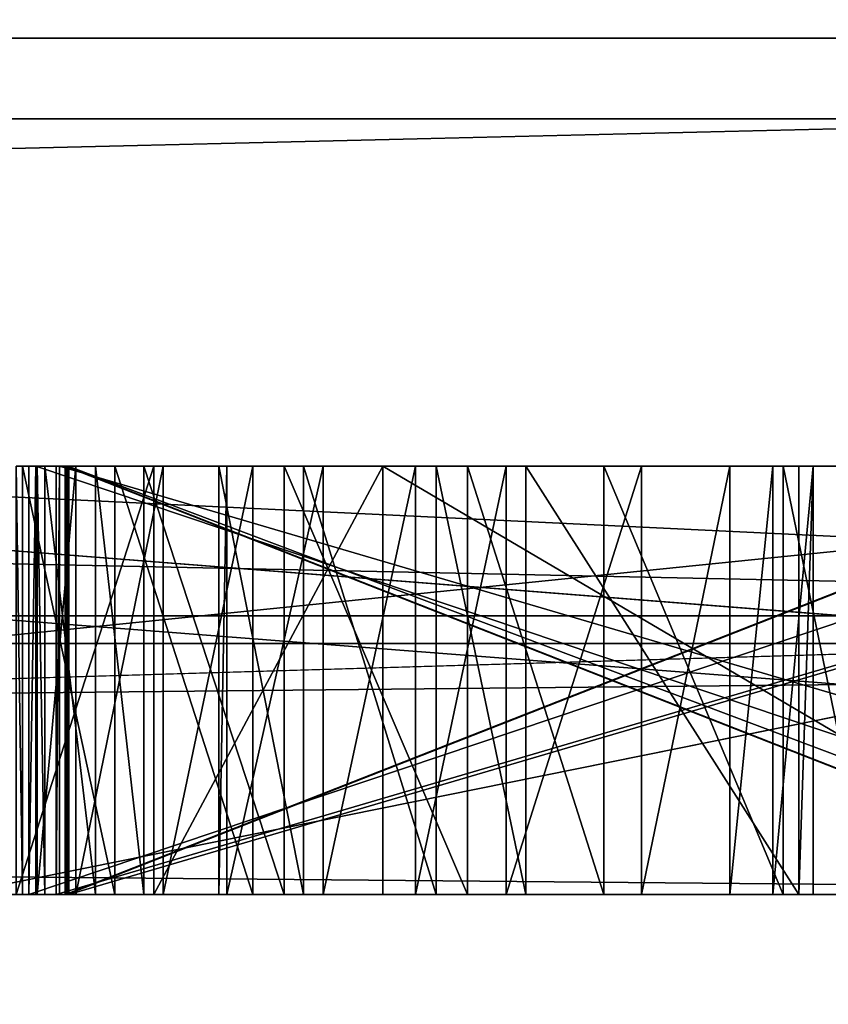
# Model space of a CAD drawing. Header units: millimetres. Extents: x -25 to 25, y -36 to 145.
# Tile 70 of 123: x 16.339 to 16.528, y 83.474 to 83.704. Entities that reach past the tile are written whole.
import ezdxf

# ---------------------------------------------------------------- set-up
doc = ezdxf.new("R2010")
doc.units = ezdxf.units.MM
doc.header["$LTSCALE"] = 65.185185
for name, color, linetype in [('10', 7, 'CONTINUOUS'), ('11', 7, 'CONTINUOUS'), ('12', 7, 'CONTINUOUS'), ('16', 7, 'CONTINUOUS'), ('168', 7, 'CONTINUOUS'), ('187', 7, 'CONTINUOUS'), ('188', 7, 'CONTINUOUS'), ('189', 7, 'CONTINUOUS'), ('191', 7, 'CONTINUOUS'), ('192', 7, 'CONTINUOUS'), ('197', 7, 'CONTINUOUS'), ('204', 7, 'CONTINUOUS'), ('205', 7, 'CONTINUOUS'), ('206', 7, 'CONTINUOUS'), ('214', 7, 'CONTINUOUS'), ('215', 7, 'CONTINUOUS'), ('216', 7, 'CONTINUOUS'), ('230', 7, 'CONTINUOUS'), ('231', 7, 'CONTINUOUS'), ('232', 7, 'CONTINUOUS'), ('233', 7, 'CONTINUOUS'), ('234', 7, 'CONTINUOUS'), ('257', 7, 'CONTINUOUS'), ('258', 7, 'CONTINUOUS'), ('259', 7, 'CONTINUOUS'), ('260', 7, 'CONTINUOUS'), ('261', 7, 'CONTINUOUS'), ('262', 7, 'CONTINUOUS'), ('263', 7, 'CONTINUOUS'), ('264', 7, 'CONTINUOUS'), ('265', 7, 'CONTINUOUS'), ('266', 7, 'CONTINUOUS'), ('267', 7, 'CONTINUOUS'), ('268', 7, 'CONTINUOUS'), ('269', 7, 'CONTINUOUS'), ('270', 7, 'CONTINUOUS'), ('271', 7, 'CONTINUOUS'), ('272', 7, 'CONTINUOUS'), ('273', 7, 'CONTINUOUS'), ('274', 7, 'CONTINUOUS'), ('275', 7, 'CONTINUOUS'), ('276', 7, 'CONTINUOUS'), ('277', 7, 'CONTINUOUS'), ('278', 7, 'CONTINUOUS'), ('279', 7, 'CONTINUOUS'), ('280', 7, 'CONTINUOUS'), ('281', 7, 'CONTINUOUS'), ('282', 7, 'CONTINUOUS'), ('283', 7, 'CONTINUOUS'), ('3', 7, 'CONTINUOUS'), ('306', 7, 'CONTINUOUS'), ('310', 7, 'CONTINUOUS'), ('312', 7, 'CONTINUOUS'), ('314', 7, 'CONTINUOUS'), ('316', 7, 'CONTINUOUS'), ('321', 7, 'CONTINUOUS'), ('323', 7, 'CONTINUOUS'), ('327', 7, 'CONTINUOUS'), ('328', 7, 'CONTINUOUS'), ('8', 7, 'CONTINUOUS'), ('9', 7, 'CONTINUOUS')]:
    doc.layers.add(name, color=color, linetype=linetype)

msp = doc.modelspace()

# ---------------------------------------------------------------- linework, layer by layer
at = {"layer": '10', "linetype": 'CONTINUOUS'}
for points in [[(17.1, 83.7), (14.80903, 83.7, -8.55), (17.1, 88.5433), (17.1, 83.7)], [(17.1, 88.5433), (14.80903, 83.7, -8.55), (14.80903, 88.5433, -8.55), (17.1, 88.5433)], [(14.80903, 83.7, 8.55), (17.1, 83.7), (14.80903, 88.5433, 8.55), (14.80903, 83.7, 8.55)], [(14.80903, 88.5433, 8.55), (17.1, 83.7), (17.1, 88.5433), (14.80903, 88.5433, 8.55)]]:
    msp.add_3dface(points, dxfattribs=at)
at = {"layer": '11', "linetype": 'CONTINUOUS'}
for points in [[(16.91372, 83.56504, 10.72963), (9.67685, 83.71787, 17.59623), (9.65104, 83.56504, 17.55154), (16.91372, 83.56504, 10.72963)], [(13.74987, 83.71787, 14.63591), (9.67685, 83.71787, 17.59623), (16.91372, 83.56504, 10.72963), (13.74987, 83.71787, 14.63591)], [(15.46496, 83.71787, -12.81029), (18.1655, 83.71787, -8.56057), (11.76624, 83.56504, -16.20971), (15.46496, 83.71787, -12.81029)], [(11.76624, 83.56504, -16.20971), (18.1655, 83.71787, -8.56057), (18.12066, 83.56504, -8.53467), (11.76624, 83.56504, -16.20971)], [(16.95845, 83.71787, 10.75544), (13.74987, 83.71787, 14.63591), (16.91372, 83.56504, 10.72963), (16.95845, 83.71787, 10.75544)], [(9.57869, 83.5, 17.42287), (16.78755, 83.5, 10.65298), (9.65104, 83.56504, 17.55154), (9.57869, 83.5, 17.42287)], [(16.78755, 83.5, 10.65298), (16.91372, 83.56504, 10.72963), (9.65104, 83.56504, 17.55154), (16.78755, 83.5, 10.65298)], [(17.98962, 83.5, -8.46648), (11.68538, 83.5, -16.08601), (18.12066, 83.56504, -8.53467), (17.98962, 83.5, -8.46648)], [(11.68538, 83.5, -16.08601), (11.76624, 83.56504, -16.20971), (18.12066, 83.56504, -8.53467), (11.68538, 83.5, -16.08601)]]:
    msp.add_3dface(points, dxfattribs=at)
at = {"layer": '12', "linetype": 'CONTINUOUS'}
for points in [[(14.76398, 83.5, -11.60288), (17.16448, 83.5, -7.61463), (14.82572, 83.68118, -11.19651), (14.76398, 83.5, -11.60288)], [(17.16448, 83.5, -7.61463), (17.10894, 83.68118, -7.24209), (14.82572, 83.68118, -11.19651), (17.16448, 83.5, -7.61463)], [(15.74146, 83.5, 10.23758), (15.48728, 83.68118, 10.26197), (17.52257, 83.68118, 6.17441), (15.74146, 83.5, 10.23758)], [(17.77611, 83.5, 6.05077), (15.74146, 83.5, 10.23758), (17.52257, 83.68118, 6.17441), (17.77611, 83.5, 6.05077)]]:
    msp.add_3dface(points, dxfattribs=at)
at = {"layer": '16', "linetype": 'CONTINUOUS'}
for points in [[(14.80903, 83.7, -8.55), (16.61416, 83.55858, -3.79207), (13.32352, 83.55858, -10.62515), (14.80903, 83.7, -8.55)], [(14.80903, 83.7, 8.55), (13.32352, 83.55858, 10.62515), (16.61416, 83.55858, 3.79207), (14.80903, 83.7, 8.55)], [(14.80903, 83.7, -8.55), (17.1, 83.7), (16.61416, 83.55858, -3.79207), (14.80903, 83.7, -8.55)], [(17.1, 83.7), (14.80903, 83.7, 8.55), (16.61416, 83.55858, 3.79207), (17.1, 83.7)], [(13.32352, 83.55858, 10.62515), (16.32373, 83.5, 4.3756), (16.61416, 83.55858, 3.79207), (13.32352, 83.55858, 10.62515)], [(16.61416, 83.55858, -3.79207), (14.63427, 83.5, -8.4527), (13.32352, 83.55858, -10.62515), (16.61416, 83.55858, -3.79207)], [(16.32373, 83.5, -4.3756), (14.63427, 83.5, -8.4527), (16.61416, 83.55858, -3.79207), (16.32373, 83.5, -4.3756)], [(16.32373, 83.5, 4.3756), (16.75531, 83.5, 2.20673), (16.61416, 83.55858, 3.79207), (16.32373, 83.5, 4.3756)], [(16.9, 83.5, 0), (16.32373, 83.5, -4.3756), (16.61416, 83.55858, -3.79207), (16.9, 83.5, 0)]]:
    msp.add_3dface(points, dxfattribs=at)
at = {"layer": '168', "linetype": 'CONTINUOUS'}
for points in [[(16.34268, 83.5, 0.48951), (16.64041, 83.5, 0.49881), (16.34268, 83.6, 0.48951), (16.34268, 83.5, 0.48951)], [(16.34268, 83.6, 0.48951), (16.64041, 83.5, 0.49881), (16.64041, 83.6, 0.49881), (16.34268, 83.6, 0.48951)]]:
    msp.add_3dface(points, dxfattribs=at)
at = {"layer": '187', "linetype": 'CONTINUOUS'}
for points in [[(16.63879, 83.5, 0.55087), (16.34106, 83.5, 0.54157), (16.63879, 83.6, 0.55087), (16.63879, 83.5, 0.55087)], [(16.63879, 83.6, 0.55087), (16.34106, 83.5, 0.54157), (16.34106, 83.6, 0.54157), (16.63879, 83.6, 0.55087)]]:
    msp.add_3dface(points, dxfattribs=at)
at = {"layer": '188', "linetype": 'CONTINUOUS'}
for points in [[(16.34106, 83.5, 0.54157), (16.34268, 83.5, 0.48951), (16.34268, 83.6, 0.48951), (16.34106, 83.5, 0.54157)], [(16.34106, 83.5, 0.54157), (16.34268, 83.6, 0.48951), (16.34106, 83.6, 0.54157), (16.34106, 83.5, 0.54157)]]:
    msp.add_3dface(points, dxfattribs=at)
at = {"layer": '189', "linetype": 'CONTINUOUS'}
for points in [[(16.34827, 83.5, 0.23958), (16.68865, 83.5, 0.24511), (16.34827, 83.6, 0.23958), (16.34827, 83.5, 0.23958)], [(16.34827, 83.6, 0.23958), (16.68865, 83.5, 0.24511), (16.68865, 83.6, 0.24511), (16.34827, 83.6, 0.23958)]]:
    msp.add_3dface(points, dxfattribs=at)
at = {"layer": '191', "linetype": 'CONTINUOUS'}
for points in [[(16.6878, 83.5, 0.29718), (16.34742, 83.5, 0.29165), (16.6878, 83.6, 0.29718), (16.6878, 83.5, 0.29718)], [(16.6878, 83.6, 0.29718), (16.34742, 83.5, 0.29165), (16.34742, 83.6, 0.29165), (16.6878, 83.6, 0.29718)]]:
    msp.add_3dface(points, dxfattribs=at)
at = {"layer": '192', "linetype": 'CONTINUOUS'}
for points in [[(16.34742, 83.5, 0.29165), (16.34827, 83.5, 0.23958), (16.34827, 83.6, 0.23958), (16.34742, 83.5, 0.29165)], [(16.34742, 83.5, 0.29165), (16.34827, 83.6, 0.23958), (16.34742, 83.6, 0.29165), (16.34742, 83.5, 0.29165)]]:
    msp.add_3dface(points, dxfattribs=at)
at = {"layer": '197', "linetype": 'CONTINUOUS'}
for points in [[(16.35027, 83.5, 0.10417), (16.61623, 83.5, 0.10357), (16.35027, 83.6, 0.10417), (16.35027, 83.5, 0.10417)], [(16.35027, 83.6, 0.10417), (16.61623, 83.5, 0.10357), (16.61623, 83.6, 0.10357), (16.35027, 83.6, 0.10417)]]:
    msp.add_3dface(points, dxfattribs=at)
at = {"layer": '204', "linetype": 'CONTINUOUS'}
for points in [[(16.60534, 83.5, -0.01099), (16.35002, 83.5, -0.01042), (16.60534, 83.6, -0.01099), (16.60534, 83.5, -0.01099)], [(16.60534, 83.6, -0.01099), (16.35002, 83.5, -0.01042), (16.35002, 83.6, -0.01042), (16.60534, 83.6, -0.01099)]]:
    msp.add_3dface(points, dxfattribs=at)
at = {"layer": '205', "linetype": 'CONTINUOUS'}
for points in [[(16.35002, 83.5, -0.01042), (16.3499, 83.5, -0.0625), (16.3499, 83.6, -0.0625), (16.35002, 83.5, -0.01042)], [(16.35002, 83.6, -0.01042), (16.35002, 83.5, -0.01042), (16.3499, 83.6, -0.0625), (16.35002, 83.6, -0.01042)]]:
    msp.add_3dface(points, dxfattribs=at)
at = {"layer": '206', "linetype": 'CONTINUOUS'}
for points in [[(16.3499, 83.5, -0.0625), (16.60522, 83.5, -0.06307), (16.3499, 83.6, -0.0625), (16.3499, 83.5, -0.0625)], [(16.3499, 83.6, -0.0625), (16.60522, 83.5, -0.06307), (16.60522, 83.6, -0.06307), (16.3499, 83.6, -0.0625)]]:
    msp.add_3dface(points, dxfattribs=at)
at = {"layer": '214', "linetype": 'CONTINUOUS'}
for points in [[(16.60496, 83.5, -0.17765), (16.34965, 83.5, -0.17708), (16.60496, 83.6, -0.17765), (16.60496, 83.5, -0.17765)], [(16.60496, 83.6, -0.17765), (16.34965, 83.5, -0.17708), (16.34965, 83.6, -0.17708), (16.60496, 83.6, -0.17765)]]:
    msp.add_3dface(points, dxfattribs=at)
at = {"layer": '215', "linetype": 'CONTINUOUS'}
for points in [[(16.34965, 83.5, -0.17708), (16.34953, 83.5, -0.22917), (16.34953, 83.6, -0.22917), (16.34965, 83.5, -0.17708)], [(16.34965, 83.6, -0.17708), (16.34965, 83.5, -0.17708), (16.34953, 83.6, -0.22917), (16.34965, 83.6, -0.17708)]]:
    msp.add_3dface(points, dxfattribs=at)
at = {"layer": '216', "linetype": 'CONTINUOUS'}
for points in [[(16.34953, 83.5, -0.22917), (16.60485, 83.5, -0.22974), (16.34953, 83.6, -0.22917), (16.34953, 83.5, -0.22917)], [(16.34953, 83.6, -0.22917), (16.60485, 83.5, -0.22974), (16.60485, 83.6, -0.22974), (16.34953, 83.6, -0.22917)]]:
    msp.add_3dface(points, dxfattribs=at)
at = {"layer": '230', "linetype": 'CONTINUOUS'}
for points in [[(16.69081, 83.5, 0.15549), (16.35039, 83.5, 0.15625), (16.69081, 83.6, 0.15549), (16.69081, 83.5, 0.15549)], [(16.69081, 83.6, 0.15549), (16.35039, 83.5, 0.15625), (16.35039, 83.6, 0.15625), (16.69081, 83.6, 0.15549)]]:
    msp.add_3dface(points, dxfattribs=at)
at = {"layer": '231', "linetype": 'CONTINUOUS'}
for points in [[(16.35039, 83.5, 0.15625), (16.35027, 83.5, 0.10417), (16.35027, 83.6, 0.10417), (16.35039, 83.5, 0.15625)], [(16.35039, 83.5, 0.15625), (16.35027, 83.6, 0.10417), (16.35039, 83.6, 0.15625), (16.35039, 83.5, 0.15625)]]:
    msp.add_3dface(points, dxfattribs=at)
at = {"layer": '232', "linetype": 'CONTINUOUS'}
for points in [[(16.3381, 83.5, -0.64569), (16.3703, 83.5, -0.63622), (16.3703, 83.6, -0.63622), (16.3381, 83.5, -0.64569)], [(16.3381, 83.6, -0.64569), (16.3381, 83.5, -0.64569), (16.3703, 83.6, -0.63622), (16.3381, 83.6, -0.64569)]]:
    msp.add_3dface(points, dxfattribs=at)
at = {"layer": '233', "linetype": 'CONTINUOUS'}
for points in [[(16.3703, 83.5, -0.63622), (16.42378, 83.5, -0.62736), (16.42378, 83.6, -0.62736), (16.3703, 83.5, -0.63622)], [(16.3703, 83.6, -0.63622), (16.3703, 83.5, -0.63622), (16.42378, 83.6, -0.62736), (16.3703, 83.6, -0.63622)]]:
    msp.add_3dface(points, dxfattribs=at)
at = {"layer": '234', "linetype": 'CONTINUOUS'}
for points in [[(16.42378, 83.5, -0.62736), (16.59392, 83.5, -0.63235), (16.42378, 83.6, -0.62736), (16.42378, 83.5, -0.62736)], [(16.42378, 83.6, -0.62736), (16.59392, 83.5, -0.63235), (16.59392, 83.6, -0.63235), (16.42378, 83.6, -0.62736)]]:
    msp.add_3dface(points, dxfattribs=at)
at = {"layer": '257', "linetype": 'CONTINUOUS'}
for points in [[(16.53805, 83.5, -0.35976), (16.51739, 83.5, -0.33832), (16.51739, 83.6, -0.33832), (16.53805, 83.5, -0.35976)], [(16.53805, 83.6, -0.35976), (16.53805, 83.5, -0.35976), (16.51739, 83.6, -0.33832), (16.53805, 83.6, -0.35976)]]:
    msp.add_3dface(points, dxfattribs=at)
at = {"layer": '258', "linetype": 'CONTINUOUS'}
for points in [[(16.51739, 83.5, -0.33832), (16.47547, 83.5, -0.31624), (16.47547, 83.6, -0.31624), (16.51739, 83.5, -0.33832)], [(16.51739, 83.6, -0.33832), (16.51739, 83.5, -0.33832), (16.47547, 83.6, -0.31624), (16.51739, 83.6, -0.33832)]]:
    msp.add_3dface(points, dxfattribs=at)
at = {"layer": '259', "linetype": 'CONTINUOUS'}
for points in [[(16.47547, 83.5, -0.31624), (16.44357, 83.5, -0.31531), (16.44357, 83.6, -0.31531), (16.47547, 83.5, -0.31624)], [(16.47547, 83.6, -0.31624), (16.47547, 83.5, -0.31624), (16.44357, 83.6, -0.31531), (16.47547, 83.6, -0.31624)]]:
    msp.add_3dface(points, dxfattribs=at)
at = {"layer": '260', "linetype": 'CONTINUOUS'}
for points in [[(16.44357, 83.5, -0.31531), (16.40073, 83.5, -0.32447), (16.40073, 83.6, -0.32447), (16.44357, 83.5, -0.31531)], [(16.44357, 83.6, -0.31531), (16.44357, 83.5, -0.31531), (16.40073, 83.6, -0.32447), (16.44357, 83.6, -0.31531)]]:
    msp.add_3dface(points, dxfattribs=at)
at = {"layer": '261', "linetype": 'CONTINUOUS'}
for points in [[(16.40073, 83.5, -0.32447), (16.36791, 83.5, -0.35478), (16.36791, 83.6, -0.35478), (16.40073, 83.5, -0.32447)], [(16.40073, 83.6, -0.32447), (16.40073, 83.5, -0.32447), (16.36791, 83.6, -0.35478), (16.40073, 83.6, -0.32447)]]:
    msp.add_3dface(points, dxfattribs=at)
at = {"layer": '262', "linetype": 'CONTINUOUS'}
for points in [[(16.36791, 83.5, -0.35478), (16.35667, 83.5, -0.37529), (16.35667, 83.6, -0.37529), (16.36791, 83.5, -0.35478)], [(16.36791, 83.6, -0.35478), (16.36791, 83.5, -0.35478), (16.35667, 83.6, -0.37529), (16.36791, 83.6, -0.35478)]]:
    msp.add_3dface(points, dxfattribs=at)
at = {"layer": '263', "linetype": 'CONTINUOUS'}
for points in [[(16.35667, 83.5, -0.37529), (16.34481, 83.5, -0.41662), (16.34481, 83.6, -0.41662), (16.35667, 83.5, -0.37529)], [(16.35667, 83.6, -0.37529), (16.35667, 83.5, -0.37529), (16.34481, 83.6, -0.41662), (16.35667, 83.6, -0.37529)]]:
    msp.add_3dface(points, dxfattribs=at)
at = {"layer": '264', "linetype": 'CONTINUOUS'}
for points in [[(16.34481, 83.5, -0.41662), (16.34298, 83.5, -0.4791), (16.34298, 83.6, -0.4791), (16.34481, 83.5, -0.41662)], [(16.34481, 83.6, -0.41662), (16.34481, 83.5, -0.41662), (16.34298, 83.6, -0.4791), (16.34481, 83.6, -0.41662)]]:
    msp.add_3dface(points, dxfattribs=at)
at = {"layer": '265', "linetype": 'CONTINUOUS'}
for points in [[(16.34298, 83.5, -0.4791), (16.35209, 83.5, -0.53147), (16.35209, 83.6, -0.53147), (16.34298, 83.5, -0.4791)], [(16.34298, 83.6, -0.4791), (16.34298, 83.5, -0.4791), (16.35209, 83.6, -0.53147), (16.34298, 83.6, -0.4791)]]:
    msp.add_3dface(points, dxfattribs=at)
at = {"layer": '266', "linetype": 'CONTINUOUS'}
for points in [[(16.35209, 83.5, -0.53147), (16.37244, 83.5, -0.56333), (16.37244, 83.6, -0.56333), (16.35209, 83.5, -0.53147)], [(16.35209, 83.6, -0.53147), (16.35209, 83.5, -0.53147), (16.37244, 83.6, -0.56333), (16.35209, 83.6, -0.53147)]]:
    msp.add_3dface(points, dxfattribs=at)
at = {"layer": '267', "linetype": 'CONTINUOUS'}
for points in [[(16.37244, 83.5, -0.56333), (16.3934, 83.5, -0.57437), (16.3934, 83.6, -0.57437), (16.37244, 83.5, -0.56333)], [(16.37244, 83.6, -0.56333), (16.37244, 83.5, -0.56333), (16.3934, 83.6, -0.57437), (16.37244, 83.6, -0.56333)]]:
    msp.add_3dface(points, dxfattribs=at)
at = {"layer": '268', "linetype": 'CONTINUOUS'}
for points in [[(16.3934, 83.5, -0.57437), (16.36119, 83.5, -0.58384), (16.36119, 83.6, -0.58384), (16.3934, 83.5, -0.57437)], [(16.3934, 83.6, -0.57437), (16.3934, 83.5, -0.57437), (16.36119, 83.6, -0.58384), (16.3934, 83.6, -0.57437)]]:
    msp.add_3dface(points, dxfattribs=at)
at = {"layer": '269', "linetype": 'CONTINUOUS'}
for points in [[(16.36119, 83.5, -0.58384), (16.33962, 83.5, -0.59363), (16.33962, 83.6, -0.59363), (16.36119, 83.5, -0.58384)], [(16.36119, 83.6, -0.58384), (16.36119, 83.5, -0.58384), (16.33962, 83.6, -0.59363), (16.36119, 83.6, -0.58384)]]:
    msp.add_3dface(points, dxfattribs=at)
at = {"layer": '270', "linetype": 'CONTINUOUS'}
for points in [[(16.33962, 83.5, -0.59363), (16.3381, 83.5, -0.64569), (16.3381, 83.6, -0.64569), (16.33962, 83.5, -0.59363)], [(16.33962, 83.5, -0.59363), (16.3381, 83.6, -0.64569), (16.33962, 83.6, -0.59363), (16.33962, 83.5, -0.59363)]]:
    msp.add_3dface(points, dxfattribs=at)
at = {"layer": '271', "linetype": 'CONTINUOUS'}
for points in [[(16.52101, 83.6, -0.57811), (16.52101, 83.5, -0.57811), (16.4572, 83.6, -0.57624), (16.52101, 83.6, -0.57811)], [(16.4572, 83.6, -0.57624), (16.52101, 83.5, -0.57811), (16.4572, 83.5, -0.57624), (16.4572, 83.6, -0.57624)]]:
    msp.add_3dface(points, dxfattribs=at)
at = {"layer": '272', "linetype": 'CONTINUOUS'}
for points in [[(16.4572, 83.6, -0.57624), (16.4572, 83.5, -0.57624), (16.43624, 83.6, -0.5652), (16.4572, 83.6, -0.57624)], [(16.43624, 83.6, -0.5652), (16.4572, 83.5, -0.57624), (16.43624, 83.5, -0.5652), (16.43624, 83.6, -0.5652)]]:
    msp.add_3dface(points, dxfattribs=at)
at = {"layer": '273', "linetype": 'CONTINUOUS'}
for points in [[(16.43624, 83.6, -0.5652), (16.43624, 83.5, -0.5652), (16.40526, 83.6, -0.53303), (16.43624, 83.6, -0.5652)], [(16.40526, 83.6, -0.53303), (16.43624, 83.5, -0.5652), (16.40526, 83.5, -0.53303), (16.40526, 83.6, -0.53303)]]:
    msp.add_3dface(points, dxfattribs=at)
at = {"layer": '274', "linetype": 'CONTINUOUS'}
for points in [[(16.40526, 83.6, -0.53303), (16.40526, 83.5, -0.53303), (16.38551, 83.6, -0.48035), (16.40526, 83.6, -0.53303)], [(16.38551, 83.6, -0.48035), (16.40526, 83.5, -0.53303), (16.38551, 83.5, -0.48035), (16.38551, 83.6, -0.48035)]]:
    msp.add_3dface(points, dxfattribs=at)
at = {"layer": '275', "linetype": 'CONTINUOUS'}
for points in [[(16.38551, 83.6, -0.48035), (16.38551, 83.5, -0.48035), (16.38735, 83.6, -0.41787), (16.38551, 83.6, -0.48035)], [(16.38735, 83.6, -0.41787), (16.38551, 83.5, -0.48035), (16.38735, 83.5, -0.41787), (16.38735, 83.6, -0.41787)]]:
    msp.add_3dface(points, dxfattribs=at)
at = {"layer": '276', "linetype": 'CONTINUOUS'}
for points in [[(16.38735, 83.6, -0.41787), (16.38735, 83.5, -0.41787), (16.40983, 83.6, -0.37685), (16.38735, 83.6, -0.41787)], [(16.40983, 83.6, -0.37685), (16.38735, 83.5, -0.41787), (16.40983, 83.5, -0.37685), (16.40983, 83.6, -0.37685)]]:
    msp.add_3dface(points, dxfattribs=at)
at = {"layer": '277', "linetype": 'CONTINUOUS'}
for points in [[(16.40983, 83.6, -0.37685), (16.40983, 83.5, -0.37685), (16.43141, 83.6, -0.36706), (16.40983, 83.6, -0.37685)], [(16.43141, 83.6, -0.36706), (16.40983, 83.5, -0.37685), (16.43141, 83.5, -0.36706), (16.43141, 83.6, -0.36706)]]:
    msp.add_3dface(points, dxfattribs=at)
at = {"layer": '278', "linetype": 'CONTINUOUS'}
for points in [[(16.43141, 83.6, -0.36706), (16.43141, 83.5, -0.36706), (16.45267, 83.6, -0.36768), (16.43141, 83.6, -0.36706)], [(16.45267, 83.6, -0.36768), (16.43141, 83.5, -0.36706), (16.45267, 83.5, -0.36768), (16.45267, 83.6, -0.36768)]]:
    msp.add_3dface(points, dxfattribs=at)
at = {"layer": '279', "linetype": 'CONTINUOUS'}
for points in [[(16.45267, 83.6, -0.36768), (16.45267, 83.5, -0.36768), (16.48427, 83.6, -0.37903), (16.45267, 83.6, -0.36768)], [(16.48427, 83.6, -0.37903), (16.45267, 83.5, -0.36768), (16.48427, 83.5, -0.37903), (16.48427, 83.6, -0.37903)]]:
    msp.add_3dface(points, dxfattribs=at)
at = {"layer": '280', "linetype": 'CONTINUOUS'}
for points in [[(16.48427, 83.6, -0.37903), (16.48427, 83.5, -0.37903), (16.50493, 83.6, -0.40048), (16.48427, 83.6, -0.37903)], [(16.50493, 83.6, -0.40048), (16.48427, 83.5, -0.37903), (16.50493, 83.5, -0.40048), (16.50493, 83.6, -0.40048)]]:
    msp.add_3dface(points, dxfattribs=at)
at = {"layer": '281', "linetype": 'CONTINUOUS'}
for points in [[(16.50493, 83.6, -0.40048), (16.50493, 83.5, -0.40048), (16.51495, 83.6, -0.42161), (16.50493, 83.6, -0.40048)], [(16.51495, 83.6, -0.42161), (16.50493, 83.5, -0.40048), (16.51495, 83.5, -0.42161), (16.51495, 83.6, -0.42161)]]:
    msp.add_3dface(points, dxfattribs=at)
at = {"layer": '282', "linetype": 'CONTINUOUS'}
for points in [[(16.51495, 83.6, -0.42161), (16.51495, 83.5, -0.42161), (16.52436, 83.6, -0.46357), (16.51495, 83.6, -0.42161)], [(16.52436, 83.6, -0.46357), (16.51495, 83.5, -0.42161), (16.52436, 83.5, -0.46357), (16.52436, 83.6, -0.46357)]]:
    msp.add_3dface(points, dxfattribs=at)
at = {"layer": '283', "linetype": 'CONTINUOUS'}
for points in [[(16.52101, 83.5, -0.57811), (16.52101, 83.6, -0.57811), (16.52436, 83.6, -0.46357), (16.52101, 83.5, -0.57811)], [(16.52101, 83.5, -0.57811), (16.52436, 83.6, -0.46357), (16.52436, 83.5, -0.46357), (16.52101, 83.5, -0.57811)]]:
    msp.add_3dface(points, dxfattribs=at)
at = {"layer": '3', "linetype": 'CONTINUOUS'}
for points in [[(9.57869, 83.5, 17.42287), (12.73935, 83.5, 13.79531), (16.78755, 83.5, 10.65298), (9.57869, 83.5, 17.42287)], [(17.98962, 83.5, -8.46648), (14.76398, 83.5, -11.60288), (11.68538, 83.5, -16.08601), (17.98962, 83.5, -8.46648)], [(12.73935, 83.5, 13.79531), (15.74146, 83.5, 10.23758), (16.78755, 83.5, 10.65298), (12.73935, 83.5, 13.79531)], [(17.16448, 83.5, -7.61463), (14.76398, 83.5, -11.60288), (17.98962, 83.5, -8.46648), (17.16448, 83.5, -7.61463)], [(15.74146, 83.5, 10.23758), (17.77611, 83.5, 6.05077), (16.78755, 83.5, 10.65298), (15.74146, 83.5, 10.23758)]]:
    msp.add_3dface(points, dxfattribs=at)
at = {"layer": '306', "linetype": 'CONTINUOUS'}
for points in [[(16.38551, 83.5, -0.48035), (16.40526, 83.5, -0.53303), (16.52436, 83.5, -0.46357), (16.38551, 83.5, -0.48035)], [(16.38735, 83.5, -0.41787), (16.38551, 83.5, -0.48035), (16.51495, 83.5, -0.42161), (16.38735, 83.5, -0.41787)], [(16.51495, 83.5, -0.42161), (16.38551, 83.5, -0.48035), (16.52436, 83.5, -0.46357), (16.51495, 83.5, -0.42161)], [(16.40983, 83.5, -0.37685), (16.38735, 83.5, -0.41787), (16.48427, 83.5, -0.37903), (16.40983, 83.5, -0.37685)], [(16.48427, 83.5, -0.37903), (16.38735, 83.5, -0.41787), (16.50493, 83.5, -0.40048), (16.48427, 83.5, -0.37903)], [(16.50493, 83.5, -0.40048), (16.38735, 83.5, -0.41787), (16.51495, 83.5, -0.42161), (16.50493, 83.5, -0.40048)], [(16.40526, 83.5, -0.53303), (16.43624, 83.5, -0.5652), (16.52436, 83.5, -0.46357), (16.40526, 83.5, -0.53303)], [(16.43141, 83.5, -0.36706), (16.40983, 83.5, -0.37685), (16.45267, 83.5, -0.36768), (16.43141, 83.5, -0.36706)], [(16.45267, 83.5, -0.36768), (16.40983, 83.5, -0.37685), (16.48427, 83.5, -0.37903), (16.45267, 83.5, -0.36768)], [(16.43624, 83.5, -0.5652), (16.4572, 83.5, -0.57624), (16.52436, 83.5, -0.46357), (16.43624, 83.5, -0.5652)], [(16.4572, 83.5, -0.57624), (16.52101, 83.5, -0.57811), (16.52436, 83.5, -0.46357), (16.4572, 83.5, -0.57624)]]:
    msp.add_3dface(points, dxfattribs=at)
at = {"layer": '310', "linetype": 'CONTINUOUS'}
for points in [[(16.3381, 83.6, -0.64569), (16.3703, 83.6, -0.63622), (16.33962, 83.6, -0.59363), (16.3381, 83.6, -0.64569)], [(16.3703, 83.6, -0.63622), (16.36119, 83.6, -0.58384), (16.33962, 83.6, -0.59363), (16.3703, 83.6, -0.63622)], [(16.34481, 83.6, -0.41662), (16.34298, 83.6, -0.4791), (16.35209, 83.6, -0.53147), (16.34481, 83.6, -0.41662)], [(16.35667, 83.6, -0.37529), (16.34481, 83.6, -0.41662), (16.35209, 83.6, -0.53147), (16.35667, 83.6, -0.37529)], [(16.35667, 83.6, -0.37529), (16.35209, 83.6, -0.53147), (16.37244, 83.6, -0.56333), (16.35667, 83.6, -0.37529)], [(16.36791, 83.6, -0.35478), (16.35667, 83.6, -0.37529), (16.37244, 83.6, -0.56333), (16.36791, 83.6, -0.35478)], [(16.3703, 83.6, -0.63622), (16.3934, 83.6, -0.57437), (16.36119, 83.6, -0.58384), (16.3703, 83.6, -0.63622)], [(16.40073, 83.6, -0.32447), (16.36791, 83.6, -0.35478), (16.38735, 83.6, -0.41787), (16.40073, 83.6, -0.32447)], [(16.36791, 83.6, -0.35478), (16.37244, 83.6, -0.56333), (16.38551, 83.6, -0.48035), (16.36791, 83.6, -0.35478)], [(16.36791, 83.6, -0.35478), (16.38551, 83.6, -0.48035), (16.38735, 83.6, -0.41787), (16.36791, 83.6, -0.35478)], [(16.3703, 83.6, -0.63622), (16.42378, 83.6, -0.62736), (16.3934, 83.6, -0.57437), (16.3703, 83.6, -0.63622)], [(16.37244, 83.6, -0.56333), (16.3934, 83.6, -0.57437), (16.38551, 83.6, -0.48035), (16.37244, 83.6, -0.56333)], [(16.3934, 83.6, -0.57437), (16.40526, 83.6, -0.53303), (16.38551, 83.6, -0.48035), (16.3934, 83.6, -0.57437)], [(16.40073, 83.6, -0.32447), (16.38735, 83.6, -0.41787), (16.40983, 83.6, -0.37685), (16.40073, 83.6, -0.32447)], [(16.3934, 83.6, -0.57437), (16.42378, 83.6, -0.62736), (16.40526, 83.6, -0.53303), (16.3934, 83.6, -0.57437)], [(16.44357, 83.6, -0.31531), (16.40073, 83.6, -0.32447), (16.43141, 83.6, -0.36706), (16.44357, 83.6, -0.31531)], [(16.40073, 83.6, -0.32447), (16.40983, 83.6, -0.37685), (16.43141, 83.6, -0.36706), (16.40073, 83.6, -0.32447)], [(16.42378, 83.6, -0.62736), (16.43624, 83.6, -0.5652), (16.40526, 83.6, -0.53303), (16.42378, 83.6, -0.62736)], [(16.42378, 83.6, -0.62736), (16.59392, 83.6, -0.63235), (16.4572, 83.6, -0.57624), (16.42378, 83.6, -0.62736)], [(16.42378, 83.6, -0.62736), (16.4572, 83.6, -0.57624), (16.43624, 83.6, -0.5652), (16.42378, 83.6, -0.62736)], [(16.44357, 83.6, -0.31531), (16.43141, 83.6, -0.36706), (16.45267, 83.6, -0.36768), (16.44357, 83.6, -0.31531)], [(16.47547, 83.6, -0.31624), (16.44357, 83.6, -0.31531), (16.45267, 83.6, -0.36768), (16.47547, 83.6, -0.31624)], [(16.47547, 83.6, -0.31624), (16.45267, 83.6, -0.36768), (16.48427, 83.6, -0.37903), (16.47547, 83.6, -0.31624)], [(16.59392, 83.6, -0.63235), (16.52101, 83.6, -0.57811), (16.4572, 83.6, -0.57624), (16.59392, 83.6, -0.63235)], [(16.51739, 83.6, -0.33832), (16.47547, 83.6, -0.31624), (16.51495, 83.6, -0.42161), (16.51739, 83.6, -0.33832)], [(16.47547, 83.6, -0.31624), (16.48427, 83.6, -0.37903), (16.50493, 83.6, -0.40048), (16.47547, 83.6, -0.31624)], [(16.47547, 83.6, -0.31624), (16.50493, 83.6, -0.40048), (16.51495, 83.6, -0.42161), (16.47547, 83.6, -0.31624)], [(16.51739, 83.6, -0.33832), (16.51495, 83.6, -0.42161), (16.52436, 83.6, -0.46357), (16.51739, 83.6, -0.33832)], [(16.53805, 83.6, -0.35976), (16.51739, 83.6, -0.33832), (16.52436, 83.6, -0.46357), (16.53805, 83.6, -0.35976)], [(16.59392, 83.6, -0.63235), (16.56354, 83.6, -0.57935), (16.52101, 83.6, -0.57811), (16.59392, 83.6, -0.63235)], [(16.52101, 83.6, -0.57811), (16.56354, 83.6, -0.57935), (16.52436, 83.6, -0.46357), (16.52101, 83.6, -0.57811)], [(16.56354, 83.6, -0.57935), (16.53805, 83.6, -0.35976), (16.52436, 83.6, -0.46357), (16.56354, 83.6, -0.57935)]]:
    msp.add_3dface(points, dxfattribs=at)
at = {"layer": '312', "linetype": 'CONTINUOUS'}
for points in [[(16.60496, 83.6, -0.17765), (16.34965, 83.6, -0.17708), (16.34953, 83.6, -0.22917), (16.60496, 83.6, -0.17765)], [(16.60496, 83.6, -0.17765), (16.34953, 83.6, -0.22917), (16.67941, 83.6, -0.18823), (16.60496, 83.6, -0.17765)], [(16.34953, 83.6, -0.22917), (16.60485, 83.6, -0.22974), (16.65809, 83.6, -0.20902), (16.34953, 83.6, -0.22917)], [(16.34953, 83.6, -0.22917), (16.65809, 83.6, -0.20902), (16.67941, 83.6, -0.18823), (16.34953, 83.6, -0.22917)], [(16.60534, 83.6, -0.01099), (16.35002, 83.6, -0.01042), (16.3499, 83.6, -0.0625), (16.60534, 83.6, -0.01099)], [(16.60534, 83.6, -0.01099), (16.3499, 83.6, -0.0625), (16.67978, 83.6, -0.02157), (16.60534, 83.6, -0.01099)], [(16.3499, 83.6, -0.0625), (16.60522, 83.6, -0.06307), (16.6478, 83.6, -0.05275), (16.3499, 83.6, -0.0625)], [(16.3499, 83.6, -0.0625), (16.6478, 83.6, -0.05275), (16.67978, 83.6, -0.02157), (16.3499, 83.6, -0.0625)], [(16.35027, 83.6, 0.10417), (16.61623, 83.6, 0.10357), (16.69081, 83.6, 0.15549), (16.35027, 83.6, 0.10417)], [(16.35027, 83.6, 0.10417), (16.69081, 83.6, 0.15549), (16.35039, 83.6, 0.15625), (16.35027, 83.6, 0.10417)]]:
    msp.add_3dface(points, dxfattribs=at)
at = {"layer": '314', "linetype": 'CONTINUOUS'}
for points in [[(16.34827, 83.6, 0.23958), (16.6878, 83.6, 0.29718), (16.34742, 83.6, 0.29165), (16.34827, 83.6, 0.23958)], [(16.34827, 83.6, 0.23958), (16.68865, 83.6, 0.24511), (16.6878, 83.6, 0.29718), (16.34827, 83.6, 0.23958)]]:
    msp.add_3dface(points, dxfattribs=at)
at = {"layer": '316', "linetype": 'CONTINUOUS'}
for points in [[(16.34268, 83.6, 0.48951), (16.63879, 83.6, 0.55087), (16.34106, 83.6, 0.54157), (16.34268, 83.6, 0.48951)], [(16.34268, 83.6, 0.48951), (16.64041, 83.6, 0.49881), (16.63879, 83.6, 0.55087), (16.34268, 83.6, 0.48951)]]:
    msp.add_3dface(points, dxfattribs=at)
at = {"layer": '321', "linetype": 'CONTINUOUS'}
for points in [[(20.27168, 4.6, -9.76263), (14.02832, 4.6, -17.59136), (20.27168, 83.9, -9.76263), (20.27168, 4.6, -9.76263)], [(20.27168, 83.9, -9.76263), (14.02832, 4.6, -17.59136), (14.02832, 83.9, -17.59136), (20.27168, 83.9, -9.76263)]]:
    msp.add_3dface(points, dxfattribs=at)
at = {"layer": '323', "linetype": 'CONTINUOUS'}
for points in [[(18.51478, 83.9, -8.91657), (12.81249, 83.9, -16.06682), (18.51478, 45, -8.91657), (18.51478, 83.9, -8.91657)], [(18.51478, 45, -8.91657), (12.81249, 83.9, -16.06682), (16.06682, 45, -12.81249), (18.51478, 45, -8.91657)]]:
    msp.add_3dface(points, dxfattribs=at)
at = {"layer": '327', "linetype": 'CONTINUOUS'}
for points in [[(20.27168, 4.6, 9.76263), (20.27168, 83.9, 9.76263), (14.02832, 83.9, 17.59136), (20.27168, 4.6, 9.76263)], [(20.27168, 4.6, 9.76263), (14.02832, 83.9, 17.59136), (14.3617, 24.0125, 17.32026), (20.27168, 4.6, 9.76263)]]:
    msp.add_3dface(points, dxfattribs=at)
at = {"layer": '328', "linetype": 'CONTINUOUS'}
for points in [[(12.81249, 83.9, 16.06682), (18.51478, 83.9, 8.91657), (12.81249, 45, 16.06682), (12.81249, 83.9, 16.06682)], [(18.51478, 83.9, 8.91657), (16.06682, 45, 12.81249), (12.81249, 45, 16.06682), (18.51478, 83.9, 8.91657)], [(18.51478, 83.9, 8.91657), (18.51478, 45, 8.91657), (16.06682, 45, 12.81249), (18.51478, 83.9, 8.91657)]]:
    msp.add_3dface(points, dxfattribs=at)
at = {"layer": '8', "linetype": 'CONTINUOUS'}
for points in [[(16.75531, 83.5, 2.20673), (16.32373, 83.5, 4.3756), (16.74512, 83.5, 0.55419), (16.75531, 83.5, 2.20673)], [(16.74512, 83.5, 0.55419), (16.32373, 83.5, 4.3756), (16.67807, 83.5, 0.65631), (16.74512, 83.5, 0.55419)], [(16.67807, 83.5, 0.65631), (16.32373, 83.5, 4.3756), (16.63553, 83.5, 0.65498), (16.67807, 83.5, 0.65631)], [(16.63553, 83.5, 0.65498), (16.32373, 83.5, 4.3756), (16.34106, 83.5, 0.54157), (16.63553, 83.5, 0.65498)], [(16.34106, 83.5, 0.54157), (16.32373, 83.5, 4.3756), (16.33962, 83.5, -0.59363), (16.34106, 83.5, 0.54157)], [(16.32373, 83.5, 4.3756), (16.3381, 83.5, -0.64569), (16.33962, 83.5, -0.59363), (16.32373, 83.5, 4.3756)], [(16.32373, 83.5, -4.3756), (16.9, 83.5, 0), (16.67018, 83.5, -0.57206), (16.32373, 83.5, -4.3756)], [(16.3381, 83.5, -0.64569), (16.32373, 83.5, -4.3756), (16.59392, 83.5, -0.63235), (16.3381, 83.5, -0.64569)], [(16.59392, 83.5, -0.63235), (16.32373, 83.5, -4.3756), (16.62612, 83.5, -0.62287), (16.59392, 83.5, -0.63235)], [(16.62612, 83.5, -0.62287), (16.32373, 83.5, -4.3756), (16.648, 83.5, -0.60267), (16.62612, 83.5, -0.62287)], [(16.648, 83.5, -0.60267), (16.32373, 83.5, -4.3756), (16.67018, 83.5, -0.57206), (16.648, 83.5, -0.60267)], [(16.3703, 83.5, -0.63622), (16.3381, 83.5, -0.64569), (16.59392, 83.5, -0.63235), (16.3703, 83.5, -0.63622)], [(16.34298, 83.5, -0.4791), (16.34106, 83.5, 0.54157), (16.33962, 83.5, -0.59363), (16.34298, 83.5, -0.4791)], [(16.35209, 83.5, -0.53147), (16.34298, 83.5, -0.4791), (16.33962, 83.5, -0.59363), (16.35209, 83.5, -0.53147)], [(16.36119, 83.5, -0.58384), (16.35209, 83.5, -0.53147), (16.33962, 83.5, -0.59363), (16.36119, 83.5, -0.58384)], [(16.34268, 83.5, 0.48951), (16.34106, 83.5, 0.54157), (16.34298, 83.5, -0.4791), (16.34268, 83.5, 0.48951)], [(16.63879, 83.5, 0.55087), (16.63553, 83.5, 0.65498), (16.34106, 83.5, 0.54157), (16.63879, 83.5, 0.55087)], [(16.64041, 83.5, 0.49881), (16.34268, 83.5, 0.48951), (16.34742, 83.5, 0.29165), (16.64041, 83.5, 0.49881)], [(16.34742, 83.5, 0.29165), (16.34268, 83.5, 0.48951), (16.34481, 83.5, -0.41662), (16.34742, 83.5, 0.29165)], [(16.34481, 83.5, -0.41662), (16.34268, 83.5, 0.48951), (16.34298, 83.5, -0.4791), (16.34481, 83.5, -0.41662)], [(16.34953, 83.5, -0.22917), (16.34742, 83.5, 0.29165), (16.34481, 83.5, -0.41662), (16.34953, 83.5, -0.22917)], [(16.35667, 83.5, -0.37529), (16.34953, 83.5, -0.22917), (16.34481, 83.5, -0.41662), (16.35667, 83.5, -0.37529)], [(16.64334, 83.5, 0.4051), (16.64041, 83.5, 0.49881), (16.34742, 83.5, 0.29165), (16.64334, 83.5, 0.4051)], [(16.6878, 83.5, 0.29718), (16.64334, 83.5, 0.4051), (16.34742, 83.5, 0.29165), (16.6878, 83.5, 0.29718)], [(16.34827, 83.5, 0.23958), (16.34742, 83.5, 0.29165), (16.34953, 83.5, -0.22917), (16.34827, 83.5, 0.23958)], [(16.68865, 83.5, 0.24511), (16.34827, 83.5, 0.23958), (16.35039, 83.5, 0.15625), (16.68865, 83.5, 0.24511)], [(16.35027, 83.5, 0.10417), (16.34827, 83.5, 0.23958), (16.35002, 83.5, -0.01042), (16.35027, 83.5, 0.10417)], [(16.34827, 83.5, 0.23958), (16.35027, 83.5, 0.10417), (16.35039, 83.5, 0.15625), (16.34827, 83.5, 0.23958)], [(16.35002, 83.5, -0.01042), (16.34827, 83.5, 0.23958), (16.3499, 83.5, -0.0625), (16.35002, 83.5, -0.01042)], [(16.3499, 83.5, -0.0625), (16.34827, 83.5, 0.23958), (16.34965, 83.5, -0.17708), (16.3499, 83.5, -0.0625)], [(16.34965, 83.5, -0.17708), (16.34827, 83.5, 0.23958), (16.34953, 83.5, -0.22917), (16.34965, 83.5, -0.17708)], [(16.60485, 83.5, -0.22974), (16.34953, 83.5, -0.22917), (16.60307, 83.5, -0.31998), (16.60485, 83.5, -0.22974)], [(16.60307, 83.5, -0.31998), (16.34953, 83.5, -0.22917), (16.60155, 83.5, -0.37205), (16.60307, 83.5, -0.31998)], [(16.60155, 83.5, -0.37205), (16.34953, 83.5, -0.22917), (16.51739, 83.5, -0.33832), (16.60155, 83.5, -0.37205)], [(16.51739, 83.5, -0.33832), (16.34953, 83.5, -0.22917), (16.47547, 83.5, -0.31624), (16.51739, 83.5, -0.33832)], [(16.47547, 83.5, -0.31624), (16.34953, 83.5, -0.22917), (16.44357, 83.5, -0.31531), (16.47547, 83.5, -0.31624)], [(16.44357, 83.5, -0.31531), (16.34953, 83.5, -0.22917), (16.40073, 83.5, -0.32447), (16.44357, 83.5, -0.31531)], [(16.40073, 83.5, -0.32447), (16.34953, 83.5, -0.22917), (16.36791, 83.5, -0.35478), (16.40073, 83.5, -0.32447)], [(16.36791, 83.5, -0.35478), (16.34953, 83.5, -0.22917), (16.35667, 83.5, -0.37529), (16.36791, 83.5, -0.35478)], [(16.60496, 83.5, -0.17765), (16.3499, 83.5, -0.0625), (16.34965, 83.5, -0.17708), (16.60496, 83.5, -0.17765)], [(16.60522, 83.5, -0.06307), (16.3499, 83.5, -0.0625), (16.60496, 83.5, -0.17765), (16.60522, 83.5, -0.06307)], [(16.60534, 83.5, -0.01099), (16.35027, 83.5, 0.10417), (16.35002, 83.5, -0.01042), (16.60534, 83.5, -0.01099)], [(16.61623, 83.5, 0.10357), (16.35027, 83.5, 0.10417), (16.60534, 83.5, -0.01099), (16.61623, 83.5, 0.10357)], [(16.69081, 83.5, 0.15549), (16.68865, 83.5, 0.24511), (16.35039, 83.5, 0.15625), (16.69081, 83.5, 0.15549)], [(16.37244, 83.5, -0.56333), (16.35209, 83.5, -0.53147), (16.36119, 83.5, -0.58384), (16.37244, 83.5, -0.56333)], [(16.3934, 83.5, -0.57437), (16.37244, 83.5, -0.56333), (16.36119, 83.5, -0.58384), (16.3934, 83.5, -0.57437)], [(16.42378, 83.5, -0.62736), (16.3703, 83.5, -0.63622), (16.59392, 83.5, -0.63235), (16.42378, 83.5, -0.62736)], [(16.53805, 83.5, -0.35976), (16.60155, 83.5, -0.37205), (16.51739, 83.5, -0.33832), (16.53805, 83.5, -0.35976)]]:
    msp.add_3dface(points, dxfattribs=at)
at = {"layer": '9', "linetype": 'CONTINUOUS'}
for points in [[(17.10894, 83.68118, -7.24209), (15.14547, 88.61021, -8.74424), (14.82572, 83.68118, -11.19651), (17.10894, 83.68118, -7.24209)], [(16.89257, 88.61021, -4.52635), (15.14547, 88.61021, -8.74424), (17.10894, 83.68118, -7.24209), (16.89257, 88.61021, -4.52635)], [(15.14547, 88.61021, 8.74424), (16.89257, 88.61021, 4.52635), (17.52257, 83.68118, 6.17441), (15.14547, 88.61021, 8.74424)], [(15.48728, 83.68118, 10.26197), (15.14547, 88.61021, 8.74424), (17.52257, 83.68118, 6.17441), (15.48728, 83.68118, 10.26197)]]:
    msp.add_3dface(points, dxfattribs=at)

doc.saveas('drawing.dxf')
